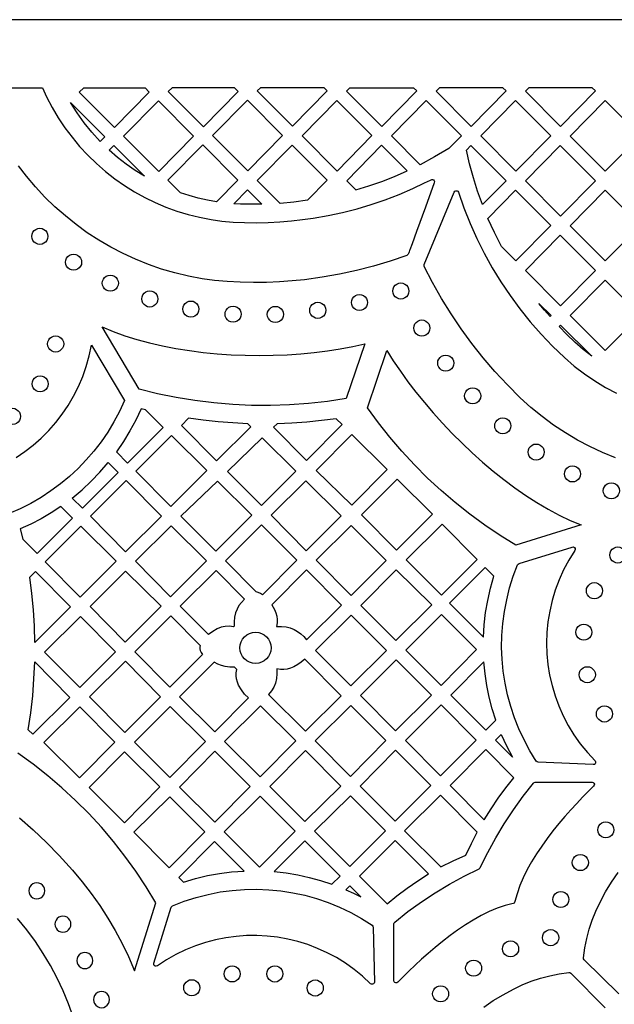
# Model space of a CAD drawing. Header units: millimetres. Extents: x -1358 to 1640, y -1421 to -323.
# Tile 75 of 131: x -2 to 121, y -527 to -323. Entities that reach past the tile are written whole.
import ezdxf

# ---------------------------------------------------------------- set-up
doc = ezdxf.new("R2010")
doc.units = ezdxf.units.MM
doc.layers.add('pattern', color=5, linetype='Continuous', true_color=0x0000ff)

msp = doc.modelspace()

# ---------------------------------------------------------------- linework, layer by layer
at = {"layer": 'pattern'}
for points in [[(1640.39, -1421.13), (1640.39, -323.13), (-1357.61, -323.13), (-1357.61, -1421.13)], [(10.19, -338.12), (11.1, -337.21), (23.8, -337.21), (24.68, -338.09), (17.46, -345.41)], [(43.1, -337.97), (42.34, -337.21), (29.39, -337.21), (28.61, -338), (35.87, -345.29)], [(61.51, -337.84), (60.88, -337.21), (47.68, -337.21), (47.03, -337.87), (54.29, -345.16)], [(65.52, -337.91), (66.21, -337.21), (79.34, -337.21), (80.01, -337.88), (72.79, -345.2)], [(98.51, -337.88), (97.84, -337.21), (84.71, -337.21), (84.02, -337.91), (91.29, -345.2)], [(117.01, -337.88), (116.34, -337.21), (103.21, -337.21), (102.52, -337.91), (109.78, -345.2)], [(33.85, -347.21), (26.59, -339.92), (19.36, -347.24), (26.63, -354.53)], [(52.27, -347.09), (45, -339.8), (37.78, -347.12), (45.05, -354.4)], [(70.76, -347.12), (63.5, -339.83), (56.28, -347.15), (63.54, -354.44)], [(89.26, -347.16), (86.67, -349.78), (83.72, -351.52), (80.7, -353.13), (74.77, -347.18), (81.99, -339.87)], [(107.76, -347.16), (100.49, -339.87), (93.27, -347.18), (100.54, -354.47)], [(119.04, -354.48), (111.77, -347.19), (118.99, -339.87), (126.26, -347.16)], [(14.48, -348.31), (12.77, -346.43), (11.19, -344.47), (9.73, -342.42), (8.39, -340.27), (15.44, -347.34)], [(17.34, -349.17), (23.67, -355.52), (21.74, -354.32), (19.88, -353.03), (18.09, -351.64), (16.37, -350.15)], [(43.02, -356.33), (38.61, -360.8), (36.7, -360.46), (34.81, -360.04), (32.95, -359.53), (31.1, -358.94), (28.53, -356.36), (35.76, -349.04)], [(61.52, -356.36), (57.44, -360.49), (54.6, -360.86), (51.74, -361.12), (47.03, -356.39), (54.25, -349.08)], [(65.53, -356.43), (67.42, -358.33), (70.13, -357.5), (72.8, -356.57), (75.43, -355.54), (78.03, -354.41), (72.75, -349.11)], [(93.62, -361.39), (92.62, -358.61), (91.74, -355.81), (90.97, -352.97), (90.3, -350.1), (91.24, -349.15), (98.51, -356.43)], [(117.01, -356.43), (109.74, -349.15), (102.52, -356.46), (109.79, -363.75)], [(43.55, -361.26), (42.17, -361.19), (45.01, -358.32), (47.97, -361.29), (45.76, -361.31)], [(97.54, -370.02), (96.09, -367.15), (94.76, -364.23), (100.49, -358.42), (107.76, -365.71), (100.54, -373.03)], [(126.26, -365.71), (118.99, -358.42), (111.77, -365.74), (119.04, -373.03)], [(2.02, -369.62), (1.58, -369.56), (1.18, -369.39), (0.84, -369.13), (0.58, -368.79), (0.42, -368.4), (0.36, -367.95), (0.42, -367.51), (0.58, -367.11), (0.84, -366.77), (1.18, -366.51), (1.58, -366.34), (2.02, -366.29), (2.47, -366.34), (2.86, -366.51), (3.2, -366.77), (3.46, -367.11), (3.63, -367.51), (3.69, -367.95), (3.63, -368.4), (3.46, -368.79), (3.2, -369.13), (2.86, -369.39), (2.47, -369.56)], [(117.01, -374.99), (109.74, -367.7), (102.52, -375.02), (109.79, -382.31)], [(9, -374.96), (8.56, -374.9), (8.16, -374.74), (7.82, -374.48), (7.56, -374.14), (7.39, -373.74), (7.33, -373.3), (7.39, -372.85), (7.56, -372.46), (7.82, -372.12), (8.16, -371.86), (8.56, -371.69), (9, -371.63), (9.44, -371.69), (9.84, -371.86), (10.18, -372.12), (10.44, -372.46), (10.61, -372.85), (10.66, -373.3), (10.61, -373.74), (10.44, -374.14), (10.18, -374.48), (9.84, -374.74), (9.44, -374.9)], [(16.61, -379.3), (16.17, -379.24), (15.77, -379.08), (15.43, -378.82), (15.17, -378.48), (15, -378.08), (14.94, -377.64), (15, -377.19), (15.17, -376.79), (15.43, -376.46), (15.77, -376.2), (16.17, -376.03), (16.61, -375.97), (17.05, -376.03), (17.45, -376.2), (17.79, -376.46), (18.05, -376.79), (18.22, -377.19), (18.28, -377.64), (18.22, -378.08), (18.05, -378.48), (17.79, -378.82), (17.45, -379.08), (17.05, -379.24)], [(76.74, -380.93), (76.29, -380.87), (75.9, -380.7), (75.56, -380.44), (75.3, -380.1), (75.13, -379.7), (75.07, -379.26), (75.13, -378.82), (75.3, -378.42), (75.56, -378.08), (75.9, -377.82), (76.29, -377.65), (76.74, -377.59), (77.18, -377.65), (77.58, -377.82), (77.92, -378.08), (78.18, -378.42), (78.34, -378.82), (78.4, -379.26), (78.34, -379.7), (78.18, -380.1), (77.92, -380.44), (77.58, -380.7), (77.18, -380.87)], [(126.26, -384.27), (118.99, -376.98), (111.77, -384.3), (119.04, -391.58)], [(24.77, -382.57), (24.33, -382.51), (23.93, -382.34), (23.59, -382.08), (23.33, -381.74), (23.17, -381.34), (23.11, -380.9), (23.17, -380.45), (23.33, -380.06), (23.59, -379.72), (23.93, -379.46), (24.33, -379.29), (24.77, -379.23), (25.22, -379.29), (25.61, -379.46), (25.95, -379.72), (26.21, -380.06), (26.38, -380.45), (26.44, -380.9), (26.38, -381.34), (26.21, -381.74), (25.95, -382.08), (25.61, -382.34), (25.22, -382.51)], [(68.17, -383.3), (67.72, -383.25), (67.32, -383.08), (66.99, -382.82), (66.73, -382.48), (66.56, -382.08), (66.5, -381.64), (66.56, -381.19), (66.73, -380.8), (66.99, -380.46), (67.32, -380.2), (67.72, -380.03), (68.17, -379.97), (68.61, -380.03), (69.01, -380.2), (69.34, -380.46), (69.61, -380.8), (69.77, -381.19), (69.83, -381.64), (69.77, -382.08), (69.61, -382.48), (69.34, -382.82), (69.01, -383.08), (68.61, -383.25)], [(33.28, -384.67), (32.84, -384.61), (32.44, -384.44), (32.1, -384.18), (31.84, -383.84), (31.67, -383.44), (31.61, -383), (31.67, -382.56), (31.84, -382.16), (32.1, -381.82), (32.44, -381.56), (32.84, -381.39), (33.28, -381.33), (33.72, -381.39), (34.12, -381.56), (34.46, -381.82), (34.72, -382.16), (34.89, -382.56), (34.95, -383), (34.89, -383.44), (34.72, -383.84), (34.46, -384.18), (34.12, -384.44), (33.72, -384.61)], [(42.01, -385.72), (41.57, -385.66), (41.17, -385.49), (40.84, -385.23), (40.58, -384.89), (40.41, -384.49), (40.35, -384.05), (40.41, -383.6), (40.58, -383.21), (40.84, -382.87), (41.17, -382.61), (41.57, -382.44), (42.01, -382.38), (42.46, -382.44), (42.86, -382.61), (43.19, -382.87), (43.45, -383.21), (43.62, -383.6), (43.68, -384.05), (43.62, -384.49), (43.45, -384.89), (43.19, -385.23), (42.86, -385.49), (42.46, -385.66)], [(50.77, -385.77), (50.33, -385.71), (49.93, -385.54), (49.59, -385.28), (49.33, -384.94), (49.16, -384.54), (49.1, -384.1), (49.16, -383.66), (49.33, -383.26), (49.59, -382.92), (49.93, -382.66), (50.33, -382.49), (50.77, -382.44), (51.21, -382.49), (51.61, -382.66), (51.95, -382.92), (52.21, -383.26), (52.38, -383.66), (52.44, -384.1), (52.38, -384.54), (52.21, -384.94), (51.95, -385.28), (51.61, -385.54), (51.21, -385.71)], [(59.54, -384.92), (59.09, -384.86), (58.7, -384.69), (58.36, -384.43), (58.1, -384.1), (57.93, -383.7), (57.87, -383.25), (57.93, -382.81), (58.1, -382.41), (58.36, -382.07), (58.7, -381.81), (59.09, -381.65), (59.54, -381.59), (59.98, -381.65), (60.38, -381.81), (60.72, -382.07), (60.98, -382.41), (61.15, -382.81), (61.21, -383.25), (61.15, -383.7), (60.98, -384.1), (60.72, -384.43), (60.38, -384.69), (59.98, -384.86)], [(107.61, -384.54), (106.44, -383.19), (105.31, -381.81), (107.82, -384.33)], [(22.57, -399.56), (14.91, -386.7), (17.21, -387.66), (19.62, -388.53), (22.13, -389.31), (24.73, -390), (27.42, -390.61), (30.17, -391.14), (32.97, -391.58), (35.82, -391.95), (38.7, -392.23), (41.61, -392.43), (44.52, -392.55), (47.43, -392.59), (50.33, -392.55), (53.2, -392.44), (56.04, -392.25), (58.83, -391.98), (61.55, -391.64), (64.21, -391.23), (66.78, -390.74), (69.26, -390.19), (65.43, -401.48), (61.54, -402.08), (57.62, -402.52), (53.7, -402.81), (49.78, -402.94), (45.86, -402.92), (41.94, -402.74), (38.02, -402.41), (34.13, -401.93), (30.25, -401.29), (26.39, -400.5)], [(81.07, -388.59), (80.63, -388.53), (80.23, -388.36), (79.89, -388.1), (79.63, -387.76), (79.46, -387.36), (79.4, -386.92), (79.46, -386.47), (79.63, -386.08), (79.89, -385.74), (80.23, -385.48), (80.63, -385.31), (81.07, -385.25), (81.51, -385.31), (81.91, -385.48), (82.25, -385.74), (82.51, -386.08), (82.68, -386.47), (82.74, -386.92), (82.68, -387.36), (82.51, -387.76), (82.25, -388.1), (81.91, -388.36), (81.51, -388.53)], [(109.5, -386.6), (109.79, -386.3), (116.23, -392.76), (114.44, -391.33), (112.73, -389.82), (111.09, -388.24)], [(5.29, -391.88), (4.85, -391.82), (4.45, -391.65), (4.11, -391.39), (3.85, -391.05), (3.68, -390.66), (3.62, -390.21), (3.68, -389.77), (3.85, -389.37), (4.11, -389.03), (4.45, -388.77), (4.85, -388.61), (5.29, -388.55), (5.73, -388.61), (6.13, -388.77), (6.47, -389.03), (6.73, -389.37), (6.9, -389.77), (6.96, -390.21), (6.9, -390.66), (6.73, -391.05), (6.47, -391.39), (6.13, -391.65), (5.73, -391.82)], [(69.82, -403.39), (73.83, -391.55), (75.17, -393.69), (76.63, -395.84), (78.19, -398.01), (79.85, -400.18), (81.61, -402.35), (83.44, -404.49), (85.36, -406.61), (87.35, -408.7), (89.4, -410.74), (91.5, -412.72), (93.65, -414.65), (95.85, -416.5), (98.08, -418.27), (100.34, -419.96), (102.61, -421.54), (104.9, -423.02), (107.2, -424.38), (109.49, -425.61), (111.77, -426.71), (114.04, -427.66), (100.56, -431.84), (97.29, -429.82), (94.1, -427.67), (91.01, -425.41), (88, -423.03), (85.09, -420.54), (82.28, -417.94), (79.57, -415.23), (76.97, -412.42), (74.47, -409.51), (72.09, -406.5)], [(86.03, -395.84), (85.58, -395.78), (85.18, -395.61), (84.85, -395.35), (84.59, -395.02), (84.42, -394.62), (84.36, -394.17), (84.42, -393.73), (84.59, -393.33), (84.85, -393), (85.18, -392.74), (85.58, -392.57), (86.03, -392.51), (86.47, -392.57), (86.87, -392.74), (87.2, -393), (87.46, -393.33), (87.63, -393.73), (87.69, -394.17), (87.63, -394.62), (87.46, -395.02), (87.2, -395.35), (86.87, -395.61), (86.47, -395.78)], [(2.08, -400.13), (1.63, -400.07), (1.24, -399.9), (0.9, -399.64), (0.64, -399.31), (0.47, -398.91), (0.41, -398.47), (0.47, -398.02), (0.64, -397.62), (0.9, -397.29), (1.24, -397.02), (1.63, -396.86), (2.08, -396.8), (2.52, -396.86), (2.92, -397.02), (3.26, -397.29), (3.52, -397.62), (3.68, -398.02), (3.74, -398.47), (3.68, -398.91), (3.52, -399.31), (3.26, -399.64), (2.92, -399.9), (2.52, -400.07)], [(91.6, -402.62), (91.16, -402.56), (90.76, -402.39), (90.42, -402.13), (90.16, -401.79), (89.99, -401.4), (89.93, -400.95), (89.99, -400.51), (90.16, -400.11), (90.42, -399.77), (90.76, -399.51), (91.16, -399.34), (91.6, -399.28), (92.04, -399.34), (92.44, -399.51), (92.78, -399.77), (93.04, -400.11), (93.21, -400.51), (93.27, -400.95), (93.21, -401.4), (93.04, -401.79), (92.78, -402.13), (92.44, -402.39), (92.04, -402.56)], [(-3.63, -406.86), (-4.07, -406.8), (-4.47, -406.63), (-4.8, -406.37), (-5.07, -406.03), (-5.23, -405.63), (-5.29, -405.19), (-5.23, -404.75), (-5.07, -404.35), (-4.8, -404.01), (-4.47, -403.75), (-4.07, -403.58), (-3.63, -403.52), (-3.18, -403.58), (-2.78, -403.75), (-2.45, -404.01), (-2.19, -404.35), (-2.02, -404.75), (-1.96, -405.19), (-2.02, -405.63), (-2.19, -406.03), (-2.45, -406.37), (-2.78, -406.63), (-3.18, -406.8)], [(27.57, -407.46), (23.92, -403.83), (22.98, -403.6), (21.88, -405.95), (20.67, -408.21), (19.34, -410.41), (17.88, -412.55), (20.18, -414.84)], [(45.66, -407.32), (45.04, -406.71), (41.97, -406.56), (38.91, -406.33), (35.85, -406), (32.81, -405.58), (31.33, -407.06), (38.58, -414.39)], [(64.59, -406.89), (63.37, -405.67), (60.31, -406.07), (57.25, -406.38), (54.19, -406.6), (51.11, -406.73), (50.36, -407.44), (57.2, -414.35)], [(97.82, -408.81), (97.38, -408.75), (96.98, -408.58), (96.64, -408.32), (96.38, -407.98), (96.22, -407.58), (96.16, -407.14), (96.22, -406.7), (96.38, -406.3), (96.64, -405.96), (96.98, -405.7), (97.38, -405.53), (97.82, -405.47), (98.27, -405.53), (98.66, -405.7), (99, -405.96), (99.26, -406.3), (99.43, -406.7), (99.49, -407.14), (99.43, -407.58), (99.26, -407.98), (99, -408.32), (98.66, -408.58), (98.27, -408.75)], [(21.88, -416.5), (29.16, -423.81), (36.57, -416.4), (29.26, -409.14)], [(66.56, -408.93), (73.93, -416.15), (66.57, -423.58), (59.2, -416.36)], [(40.84, -416.6), (47.87, -423.64), (54.99, -416.5), (48.01, -409.65)], [(104.73, -414.24), (104.28, -414.18), (103.88, -414.02), (103.55, -413.76), (103.29, -413.42), (103.12, -413.02), (103.06, -412.58), (103.12, -412.13), (103.29, -411.73), (103.55, -411.4), (103.88, -411.14), (104.28, -410.97), (104.73, -410.91), (105.17, -410.97), (105.57, -411.14), (105.91, -411.4), (106.17, -411.73), (106.33, -412.13), (106.39, -412.58), (106.33, -413.02), (106.17, -413.42), (105.91, -413.76), (105.57, -414.02), (105.17, -414.18)], [(10.83, -424.18), (8.74, -422.08), (10.76, -420.4), (12.67, -418.62), (14.47, -416.74), (16.19, -414.75), (18.23, -416.79)], [(112.25, -418.76), (111.81, -418.7), (111.41, -418.53), (111.07, -418.27), (110.81, -417.93), (110.64, -417.53), (110.58, -417.09), (110.64, -416.65), (110.81, -416.25), (111.07, -415.91), (111.41, -415.65), (111.81, -415.48), (112.25, -415.42), (112.69, -415.48), (113.09, -415.65), (113.43, -415.91), (113.69, -416.25), (113.86, -416.65), (113.92, -417.09), (113.86, -417.53), (113.69, -417.93), (113.43, -418.27), (113.09, -418.53), (112.69, -418.7)], [(12.52, -425.86), (19.78, -433.19), (27.17, -425.8), (19.92, -418.47)], [(38.8, -418.56), (31.2, -425.85), (38.43, -433.1), (45.88, -425.64)], [(57.05, -418.53), (49.91, -425.66), (57.17, -432.99), (64.4, -425.76)], [(75.97, -418.2), (68.59, -425.58), (75.86, -432.85), (83.27, -425.44)], [(120.29, -422.25), (119.85, -422.19), (119.45, -422.03), (119.11, -421.76), (118.85, -421.43), (118.69, -421.03), (118.63, -420.58), (118.69, -420.14), (118.85, -419.74), (119.11, -419.41), (119.45, -419.15), (119.85, -418.98), (120.29, -418.92), (120.74, -418.98), (121.13, -419.15), (121.47, -419.41), (121.73, -419.74), (121.9, -420.14), (121.96, -420.58), (121.9, -421.03), (121.73, -421.43), (121.47, -421.76), (121.13, -422.03), (120.74, -422.19)], [(8.8, -426.22), (6.39, -423.82), (4.38, -425.14), (2.31, -426.36), (0.18, -427.46), (-2.02, -428.47), (-1.52, -430.6), (1.44, -433.57)], [(55.24, -434.91), (48.07, -442.09), (47.66, -441.82), (47.21, -441.61), (46.82, -441.52), (40.47, -435.1), (47.92, -427.66)], [(77.84, -434.87), (85.14, -442.16), (92.52, -434.79), (85.26, -427.46)], [(3.12, -435.26), (10.38, -442.59), (17.81, -435.16), (10.48, -427.9)], [(29.18, -427.8), (21.82, -435.16), (29.08, -442.49), (36.51, -435.06)], [(73.72, -434.98), (66.42, -427.75), (59.21, -434.95), (66.44, -442.26)], [(105.15, -476.73), (104.93, -476.67), (104.77, -476.51), (103.44, -474.35), (102.24, -472.13), (101.18, -469.86), (100.26, -467.54), (99.47, -465.18), (98.82, -462.79), (98.31, -460.36), (97.93, -457.92), (97.7, -455.45), (97.6, -452.98), (97.65, -450.5), (97.84, -448.03), (98.17, -445.56), (98.64, -443.11), (99.25, -440.68), (100.01, -438.27), (100.91, -435.9), (101.03, -435.73), (101.21, -435.63), (112.2, -432.22), (112.45, -432.21), (112.65, -432.31), (112.78, -432.49), (112.82, -432.71), (112.74, -432.94), (111.51, -434.92), (110.42, -436.95), (109.48, -439.03), (108.69, -441.15), (108.04, -443.31), (107.54, -445.49), (107.18, -447.69), (106.96, -449.9), (106.89, -452.12), (106.96, -454.33), (107.18, -456.53), (107.53, -458.72), (108.02, -460.88), (108.65, -463.01), (109.42, -465.1), (110.33, -467.14), (111.38, -469.13), (112.56, -471.07), (113.88, -472.93), (115.33, -474.72), (116.92, -476.42), (117.04, -476.63), (117.05, -476.85), (116.96, -477.05), (116.8, -477.19), (116.56, -477.24)], [(121.65, -435.54), (121.21, -435.48), (120.81, -435.31), (120.47, -435.05), (120.21, -434.71), (120.04, -434.31), (119.98, -433.87), (120.04, -433.43), (120.21, -433.03), (120.47, -432.69), (120.81, -432.43), (121.21, -432.26), (121.65, -432.2), (122.09, -432.26), (122.49, -432.43), (122.83, -432.69), (123.09, -433.03), (123.26, -433.43), (123.32, -433.87), (123.26, -434.31), (123.09, -434.71), (122.83, -435.05), (122.49, -435.31), (122.09, -435.48)], [(8.38, -444.59), (0.99, -451.98), (0.89, -448.58), (0.68, -445.2), (0.36, -441.82), (-0.07, -438.45), (1.12, -437.26)], [(12.42, -444.55), (19.68, -451.88), (27.11, -444.46), (19.78, -437.2)], [(42.13, -448.7), (41.24, -448.6), (40.39, -448.64), (39.57, -448.82), (38.74, -449.16), (37.82, -449.68), (36.96, -450.31), (31.08, -444.48), (38.5, -437.07), (44.4, -443.02), (43.75, -443.66), (43.23, -444.33), (42.83, -445.06), (42.53, -445.85), (42.34, -446.74), (42.23, -447.67), (42.22, -448.61)], [(50.01, -444.15), (50.31, -444.64), (50.58, -445.16), (50.87, -445.84), (51.06, -446.52), (51.14, -447.2), (51.13, -447.9), (51.02, -448.64), (52.02, -448.64), (53, -448.75), (53.84, -448.94), (54.63, -449.25), (55.38, -449.66), (56.06, -450.16), (56.66, -450.75), (57.19, -451.43), (64.47, -444.22), (57.24, -436.92)], [(75.77, -436.95), (68.46, -444.28), (75.72, -451.54), (83.13, -444.2)], [(86.81, -443.86), (93.83, -450.88), (93.99, -448.3), (94.28, -445.76), (94.72, -443.25), (95.29, -440.76), (96, -438.27), (94.16, -436.44)], [(116.79, -442.93), (116.35, -442.87), (115.95, -442.7), (115.62, -442.44), (115.36, -442.1), (115.19, -441.7), (115.13, -441.26), (115.19, -440.81), (115.36, -440.42), (115.62, -440.08), (115.95, -439.82), (116.35, -439.65), (116.79, -439.59), (117.24, -439.65), (117.64, -439.82), (117.97, -440.08), (118.23, -440.42), (118.4, -440.81), (118.46, -441.26), (118.4, -441.7), (118.23, -442.1), (117.97, -442.44), (117.64, -442.7), (117.24, -442.87)], [(10.28, -461.28), (17.67, -453.88), (10.42, -446.56), (3.02, -453.95)], [(29.1, -446.46), (35.17, -452.59), (35.1, -452.93), (35.1, -453.26), (35.2, -453.59), (35.41, -454.05), (35.68, -454.47), (28.93, -461.22), (21.67, -453.9)], [(66.48, -446.31), (59.07, -453.65), (66.37, -460.94), (73.77, -453.6)], [(85.12, -446.15), (77.76, -453.58), (85.05, -460.87), (92.41, -453.45)], [(46.66, -456.32), (46.01, -456.25), (45.4, -456.06), (44.85, -455.76), (44.37, -455.37), (43.98, -454.89), (43.68, -454.34), (43.49, -453.73), (43.43, -453.08), (43.49, -452.43), (43.68, -451.82), (43.98, -451.27), (44.37, -450.79), (44.85, -450.39), (45.4, -450.09), (46.01, -449.91), (46.66, -449.84), (47.32, -449.91), (47.93, -450.09), (48.48, -450.39), (48.95, -450.79), (49.35, -451.27), (49.65, -451.82), (49.84, -452.43), (49.9, -453.08), (49.84, -453.73), (49.65, -454.34), (49.35, -454.89), (48.95, -455.37), (48.48, -455.76), (47.93, -456.06), (47.32, -456.25)], [(114.61, -451.51), (114.16, -451.45), (113.76, -451.28), (113.43, -451.02), (113.16, -450.68), (113, -450.28), (112.94, -449.84), (113, -449.4), (113.16, -449), (113.43, -448.66), (113.76, -448.4), (114.16, -448.23), (114.61, -448.17), (115.05, -448.23), (115.45, -448.4), (115.78, -448.66), (116.04, -449), (116.21, -449.4), (116.27, -449.84), (116.21, -450.28), (116.04, -450.68), (115.78, -451.02), (115.45, -451.28), (115.05, -451.45)], [(-0.37, -470), (0.15, -466.51), (0.54, -463.01), (0.81, -459.5), (0.96, -455.98), (8.23, -463.32), (0.59, -470.96)], [(19.58, -470.57), (26.97, -463.18), (19.72, -455.85), (12.32, -463.24)], [(38.24, -470.45), (45.19, -463.44), (44.39, -462.64), (43.73, -461.77), (43.17, -460.79), (42.9, -460.15), (42.73, -459.51), (42.66, -458.87), (42.68, -458.21), (42.8, -457.52), (42.31, -457.04), (41.35, -457.04), (40.4, -456.94), (39.59, -456.75), (38.84, -456.45), (38.12, -456.04), (30.94, -463.22)], [(64.4, -462.97), (56.85, -455.43), (56.14, -456.03), (55.4, -456.55), (54.59, -457), (53.9, -457.29), (53.22, -457.47), (52.54, -457.56), (51.84, -457.54), (51.1, -457.44), (51.1, -458.43), (50.99, -459.42), (50.78, -460.35), (50.44, -461.2), (49.97, -461.98), (49.36, -462.72), (56.97, -470.33)], [(75.76, -455.58), (68.39, -462.96), (75.66, -470.23), (83.07, -462.89)], [(94.31, -470.13), (96.4, -468.05), (95.64, -465.67), (95.02, -463.28), (94.53, -460.87), (94.16, -458.43), (93.92, -455.95), (87.06, -462.87)], [(115.32, -460.3), (114.88, -460.24), (114.48, -460.07), (114.14, -459.81), (113.88, -459.47), (113.71, -459.08), (113.65, -458.63), (113.71, -458.19), (113.88, -457.79), (114.14, -457.45), (114.48, -457.19), (114.88, -457.03), (115.32, -456.97), (115.76, -457.03), (116.16, -457.19), (116.5, -457.45), (116.76, -457.79), (116.93, -458.19), (116.99, -458.63), (116.93, -459.08), (116.76, -459.47), (116.5, -459.81), (116.16, -460.07), (115.76, -460.24)], [(2.88, -472.68), (10.21, -479.93), (17.57, -472.57), (10.32, -465.25)], [(28.91, -479.87), (36.29, -472.42), (28.97, -465.18), (21.59, -472.56)], [(40.27, -472.44), (47.6, -479.77), (54.97, -472.34), (47.7, -465.08)], [(66.3, -479.66), (73.66, -472.23), (66.4, -464.98), (58.97, -472.34)], [(85.06, -464.88), (77.68, -472.25), (84.95, -479.52), (92.33, -472.15)], [(118.87, -468.42), (118.42, -468.36), (118.03, -468.19), (117.69, -467.93), (117.43, -467.59), (117.26, -467.19), (117.2, -466.75), (117.26, -466.31), (117.43, -465.91), (117.69, -465.57), (118.03, -465.31), (118.42, -465.14), (118.87, -465.08), (119.31, -465.14), (119.71, -465.31), (120.05, -465.57), (120.31, -465.91), (120.48, -466.31), (120.54, -466.75), (120.48, -467.19), (120.31, -467.59), (120.05, -467.93), (119.71, -468.19), (119.31, -468.36)], [(96.33, -472.16), (97.52, -470.97), (98.61, -473.36), (99.82, -475.69)], [(19.51, -489.27), (26.88, -481.82), (19.57, -474.58), (12.2, -481.95)], [(38.21, -489.16), (45.57, -481.73), (38.27, -474.44), (30.91, -481.87)], [(49.61, -481.77), (56.87, -489.02), (64.29, -481.66), (56.97, -474.34)], [(75.56, -488.92), (82.95, -481.52), (75.66, -474.24), (68.3, -481.67)], [(86.95, -481.53), (94.01, -488.65), (95.41, -486.38), (96.89, -484.18), (98.45, -482.03), (100.09, -479.93), (94.35, -474.13)], [(75.3, -521.91), (75.3, -510.16), (75.34, -509.95), (75.47, -509.79), (78.2, -507.64), (81, -505.61), (83.86, -503.72), (86.8, -501.95), (89.83, -500.3), (92.95, -498.77), (93.09, -498.68), (93.18, -498.54), (94.71, -495.42), (96.36, -492.39), (98.13, -489.45), (100.02, -486.58), (102.04, -483.79), (104.2, -481.05), (104.36, -480.92), (104.56, -480.88), (116.31, -480.88), (116.54, -480.94), (116.7, -481.08), (116.78, -481.28), (116.77, -481.5), (116.64, -481.7), (115.53, -482.8), (114.36, -483.99), (113.15, -485.25), (111.92, -486.59), (110.67, -487.99), (109.43, -489.44), (108.21, -490.94), (107.02, -492.49), (105.88, -494.07), (104.8, -495.68), (103.79, -497.31), (102.87, -498.96), (102.05, -500.62), (101.35, -502.27), (100.78, -503.93), (100.35, -505.57), (100.29, -505.75), (100.17, -505.87), (99.99, -505.94), (98.34, -506.37), (96.69, -506.94), (95.03, -507.64), (93.38, -508.46), (91.73, -509.38), (90.1, -510.39), (88.49, -511.47), (86.91, -512.61), (85.36, -513.8), (83.86, -515.03), (82.41, -516.27), (81.01, -517.51), (79.68, -518.74), (78.41, -519.95), (77.22, -521.12), (76.12, -522.24), (75.92, -522.36), (75.7, -522.38), (75.51, -522.3), (75.36, -522.14)], [(28.81, -498.56), (36.17, -491.13), (28.91, -483.87), (21.48, -491.23)], [(47.5, -498.45), (54.86, -491.03), (47.6, -483.77), (40.17, -491.13)], [(66.16, -498.31), (73.55, -490.92), (66.3, -483.67), (58.87, -491.03)], [(90.2, -495.94), (91.33, -493.55), (92.55, -491.2), (84.95, -483.53), (77.52, -490.96), (85.03, -498.4), (87.59, -497.11)], [(119.15, -492.4), (118.7, -492.34), (118.31, -492.17), (117.97, -491.91), (117.71, -491.57), (117.54, -491.17), (117.48, -490.73), (117.54, -490.29), (117.71, -489.89), (117.97, -489.55), (118.31, -489.29), (118.7, -489.12), (119.15, -489.06), (119.59, -489.12), (119.99, -489.29), (120.33, -489.55), (120.59, -489.89), (120.75, -490.29), (120.81, -490.73), (120.75, -491.17), (120.59, -491.57), (120.33, -491.91), (119.99, -492.17), (119.59, -492.34)], [(30.81, -500.56), (31.77, -501.52), (34.23, -500.79), (36.7, -500.2), (39.2, -499.74), (41.72, -499.42), (44.28, -499.24), (38.17, -493.13)], [(50.52, -499.36), (52.98, -499.64), (55.39, -500.04), (57.78, -500.56), (60.13, -501.21), (62.48, -501.99), (64.15, -500.31), (56.86, -493.03)], [(73.88, -506.05), (75.93, -504.35), (78.04, -502.76), (80.22, -501.25), (82.47, -499.84), (75.55, -492.92), (68.16, -500.32)], [(113.88, -499.16), (113.43, -499.1), (113.04, -498.93), (112.7, -498.67), (112.44, -498.33), (112.27, -497.93), (112.21, -497.49), (112.27, -497.05), (112.44, -496.65), (112.7, -496.31), (113.04, -496.05), (113.43, -495.88), (113.88, -495.82), (114.32, -495.88), (114.72, -496.05), (115.06, -496.31), (115.32, -496.65), (115.48, -497.05), (115.54, -497.49), (115.48, -497.93), (115.32, -498.33), (115.06, -498.67), (114.72, -498.93), (114.32, -499.1)], [(1.39, -504.99), (1.84, -504.94), (2.23, -504.77), (2.57, -504.51), (2.83, -504.17), (3, -503.77), (3.06, -503.33), (3, -502.88), (2.83, -502.49), (2.57, -502.15), (2.23, -501.89), (1.84, -501.72), (1.39, -501.66), (0.95, -501.72), (0.55, -501.89), (0.22, -502.15), (-0.04, -502.49), (-0.21, -502.88), (-0.27, -503.33), (-0.21, -503.77), (-0.04, -504.17), (0.22, -504.51), (0.55, -504.77), (0.95, -504.94)], [(29.22, -506.73), (29.32, -506.55), (29.49, -506.43), (31.9, -505.5), (34.35, -504.71), (36.83, -504.07), (39.33, -503.58), (41.84, -503.24), (44.36, -503.05), (46.89, -503), (49.41, -503.1), (51.91, -503.34), (54.41, -503.73), (56.87, -504.27), (59.31, -504.94), (61.71, -505.76), (64.07, -506.72), (66.37, -507.83), (68.62, -509.07), (70.81, -510.46), (70.97, -510.62), (71.02, -510.84), (71.29, -522.2), (71.24, -522.43), (71.09, -522.59), (70.9, -522.68), (70.68, -522.67), (70.48, -522.55), (68.82, -521.01), (67.08, -519.6), (65.27, -518.32), (63.4, -517.16), (61.47, -516.14), (59.49, -515.24), (57.47, -514.47), (55.41, -513.83), (53.33, -513.33), (51.21, -512.95), (49.08, -512.7), (46.94, -512.59), (44.79, -512.61), (42.65, -512.76), (40.51, -513.05), (38.39, -513.47), (36.29, -514.02), (34.22, -514.71), (32.18, -515.54), (30.19, -516.5), (28.24, -517.6), (26.34, -518.84), (26.11, -518.93), (25.89, -518.89), (25.71, -518.76), (25.6, -518.56), (25.61, -518.31)], [(65.35, -503.13), (66.91, -503.84), (68.44, -504.61), (66.15, -502.32)], [(109.85, -506.8), (109.4, -506.75), (109, -506.58), (108.67, -506.32), (108.41, -505.98), (108.24, -505.58), (108.18, -505.14), (108.24, -504.69), (108.41, -504.3), (108.67, -503.96), (109, -503.7), (109.4, -503.53), (109.85, -503.47), (110.29, -503.53), (110.69, -503.7), (111.02, -503.96), (111.28, -504.3), (111.45, -504.69), (111.51, -505.14), (111.45, -505.58), (111.28, -505.98), (111.02, -506.32), (110.69, -506.58), (110.29, -506.75)], [(6.81, -511.9), (7.25, -511.84), (7.65, -511.68), (7.98, -511.42), (8.25, -511.08), (8.41, -510.68), (8.47, -510.24), (8.41, -509.79), (8.25, -509.4), (7.98, -509.06), (7.65, -508.8), (7.25, -508.63), (6.81, -508.57), (6.36, -508.63), (5.97, -508.8), (5.63, -509.06), (5.37, -509.4), (5.2, -509.79), (5.14, -510.24), (5.2, -510.68), (5.37, -511.08), (5.63, -511.42), (5.97, -511.68), (6.36, -511.84)], [(107.73, -514.7), (107.29, -514.64), (106.89, -514.47), (106.55, -514.21), (106.29, -513.87), (106.12, -513.47), (106.06, -513.03), (106.12, -512.59), (106.29, -512.19), (106.55, -511.85), (106.89, -511.59), (107.29, -511.42), (107.73, -511.36), (108.17, -511.42), (108.57, -511.59), (108.91, -511.85), (109.17, -512.19), (109.34, -512.59), (109.4, -513.03), (109.34, -513.47), (109.17, -513.87), (108.91, -514.21), (108.57, -514.47), (108.17, -514.64)], [(99.45, -517.01), (99, -516.95), (98.61, -516.79), (98.27, -516.53), (98.01, -516.19), (97.84, -515.79), (97.78, -515.35), (97.84, -514.9), (98.01, -514.51), (98.27, -514.17), (98.61, -513.91), (99, -513.74), (99.45, -513.68), (99.89, -513.74), (100.29, -513.91), (100.63, -514.17), (100.89, -514.51), (101.05, -514.9), (101.11, -515.35), (101.05, -515.79), (100.89, -516.19), (100.63, -516.53), (100.29, -516.79), (99.89, -516.95)], [(11.33, -519.44), (11.77, -519.38), (12.17, -519.21), (12.51, -518.95), (12.77, -518.61), (12.94, -518.21), (13, -517.77), (12.94, -517.33), (12.77, -516.93), (12.51, -516.59), (12.17, -516.33), (11.77, -516.16), (11.33, -516.1), (10.89, -516.16), (10.49, -516.33), (10.15, -516.59), (9.89, -516.93), (9.72, -517.33), (9.66, -517.77), (9.72, -518.21), (9.89, -518.61), (10.15, -518.95), (10.49, -519.21), (10.89, -519.38)], [(41.83, -522.19), (41.38, -522.14), (40.99, -521.97), (40.65, -521.71), (40.39, -521.37), (40.22, -520.97), (40.16, -520.53), (40.22, -520.08), (40.39, -519.69), (40.65, -519.35), (40.99, -519.09), (41.38, -518.92), (41.83, -518.86), (42.27, -518.92), (42.67, -519.09), (43.01, -519.35), (43.27, -519.69), (43.43, -520.08), (43.49, -520.53), (43.43, -520.97), (43.27, -521.37), (43.01, -521.71), (42.67, -521.97), (42.27, -522.14)], [(50.67, -522.2), (50.22, -522.14), (49.82, -521.97), (49.49, -521.71), (49.23, -521.37), (49.06, -520.97), (49, -520.53), (49.06, -520.09), (49.23, -519.69), (49.49, -519.35), (49.82, -519.09), (50.22, -518.92), (50.67, -518.86), (51.11, -518.92), (51.51, -519.09), (51.84, -519.35), (52.1, -519.69), (52.27, -520.09), (52.33, -520.53), (52.27, -520.97), (52.1, -521.37), (51.84, -521.71), (51.51, -521.97), (51.11, -522.14)], [(91.8, -521), (91.35, -520.94), (90.96, -520.77), (90.62, -520.51), (90.36, -520.17), (90.19, -519.77), (90.13, -519.33), (90.19, -518.89), (90.36, -518.49), (90.62, -518.15), (90.96, -517.89), (91.35, -517.72), (91.8, -517.66), (92.24, -517.72), (92.64, -517.89), (92.98, -518.15), (93.24, -518.49), (93.41, -518.89), (93.46, -519.33), (93.41, -519.77), (93.24, -520.17), (92.98, -520.51), (92.64, -520.77), (92.24, -520.94)], [(33.46, -525.06), (33.02, -525), (32.62, -524.83), (32.28, -524.57), (32.02, -524.23), (31.85, -523.83), (31.79, -523.39), (31.85, -522.94), (32.02, -522.55), (32.28, -522.21), (32.62, -521.95), (33.02, -521.78), (33.46, -521.72), (33.9, -521.78), (34.3, -521.95), (34.64, -522.21), (34.9, -522.55), (35.07, -522.94), (35.13, -523.39), (35.07, -523.83), (34.9, -524.23), (34.64, -524.57), (34.3, -524.83), (33.9, -525)], [(59.02, -525.11), (58.58, -525.05), (58.18, -524.88), (57.84, -524.62), (57.58, -524.28), (57.41, -523.88), (57.35, -523.44), (57.41, -523), (57.58, -522.6), (57.84, -522.26), (58.18, -522), (58.58, -521.83), (59.02, -521.77), (59.46, -521.83), (59.86, -522), (60.2, -522.26), (60.46, -522.6), (60.63, -523), (60.69, -523.44), (60.63, -523.88), (60.46, -524.28), (60.2, -524.62), (59.86, -524.88), (59.46, -525.05)], [(84.96, -526.31), (84.52, -526.25), (84.12, -526.08), (83.79, -525.82), (83.53, -525.48), (83.36, -525.08), (83.3, -524.64), (83.36, -524.2), (83.53, -523.8), (83.79, -523.46), (84.12, -523.2), (84.52, -523.03), (84.96, -522.97), (85.41, -523.03), (85.81, -523.2), (86.14, -523.46), (86.4, -523.8), (86.57, -524.2), (86.63, -524.64), (86.57, -525.08), (86.4, -525.48), (86.14, -525.82), (85.81, -526.08), (85.41, -526.25)], [(14.79, -527.51), (15.24, -527.45), (15.64, -527.28), (15.97, -527.02), (16.23, -526.68), (16.4, -526.29), (16.46, -525.84), (16.4, -525.4), (16.23, -525), (15.97, -524.66), (15.64, -524.4), (15.24, -524.24), (14.79, -524.18), (14.35, -524.24), (13.95, -524.4), (13.62, -524.66), (13.36, -525), (13.19, -525.4), (13.13, -525.84), (13.19, -526.29), (13.36, -526.68), (13.62, -527.02), (13.95, -527.28), (14.35, -527.45)]]:
    msp.add_lwpolyline(points, close=True, dxfattribs=at)
for points in [[(-10.67, -337.21), (2.57, -337.21), (3.43, -339.08), (4.58, -341.28), (5.84, -343.41), (7.21, -345.47), (8.68, -347.45), (10.26, -349.35), (11.94, -351.16), (13.72, -352.88), (15.58, -354.51), (17.54, -356.04), (19.54, -357.44), (21.6, -358.72), (23.72, -359.89), (25.89, -360.95), (28.12, -361.9), (30.4, -362.72), (32.72, -363.43), (35.07, -364.01), (37.46, -364.48), (39.69, -364.78), (42.02, -364.99), (44.41, -365.1), (46.84, -365.12), (49.29, -365.07), (51.71, -364.93), (54.1, -364.74), (56.41, -364.48), (58.62, -364.17), (61.68, -363.63), (64.69, -362.99), (67.67, -362.23), (70.6, -361.36), (73.5, -360.37), (76.38, -359.27), (79.24, -358.05), (81.66, -356.91), (82.85, -356.31), (83, -356.23), (83.15, -356.18), (83.31, -356.19), (83.48, -356.26), (83.66, -356.43), (83.71, -356.62), (83.66, -356.85), (81.82, -361.9), (79.98, -366.96), (79.06, -369.49), (78.6, -370.75), (78.55, -370.9), (78.47, -371.12), (78.37, -371.37), (78.26, -371.61), (78.13, -371.8), (77.99, -371.91), (74.53, -373.1), (71.05, -374.14), (67.55, -375.04), (64.01, -375.8), (60.43, -376.42), (56.81, -376.91), (54.25, -377.16), (51.62, -377.35), (48.93, -377.47), (46.22, -377.51), (43.5, -377.46), (40.82, -377.32), (38.18, -377.07), (35.62, -376.72), (32.77, -376.19), (29.97, -375.51), (27.2, -374.71), (24.49, -373.77), (21.84, -372.7), (19.24, -371.5), (16.71, -370.19), (14.24, -368.75), (11.85, -367.19), (9.53, -365.51), (7.3, -363.73), (5.15, -361.83), (3.08, -359.82), (1.12, -357.7), (-0.75, -355.49), (-2.37, -353.37)], [(121.13, -413.74), (118.47, -412.66), (115.86, -411.44), (113.29, -410.09), (110.79, -408.6), (108.34, -406.98), (105.97, -405.23), (103.67, -403.34), (101.44, -401.32), (98.78, -398.67), (96.22, -395.91), (93.77, -393.07), (91.44, -390.13), (89.22, -387.1), (87.13, -383.98), (85.16, -380.79), (83.31, -377.51), (81.59, -374.16), (81.54, -373.97), (81.58, -373.77), (87.79, -358.78), (87.93, -358.59), (88.13, -358.5), (88.36, -358.51), (88.55, -358.61), (88.68, -358.82), (89.8, -362.07), (91.07, -365.26), (92.46, -368.39), (93.99, -371.45), (95.64, -374.44), (97.42, -377.36), (99.33, -380.19), (101.35, -382.94), (103.5, -385.61), (105.76, -388.18), (108.13, -390.66), (110.62, -393.04), (112.63, -394.78), (114.72, -396.39), (116.88, -397.87), (119.1, -399.21), (121.37, -400.41)], [(-2.89, -413.69), (-1.07, -412.46), (0.67, -411.12), (2.32, -409.67), (3.87, -408.12), (5.32, -406.47), (6.67, -404.74), (7.9, -402.91), (9.02, -401.01), (10.02, -399.03), (10.89, -396.97), (11.63, -394.85), (12.23, -392.67), (12.7, -390.43), (19.54, -401.93), (18.5, -404.17), (17.35, -406.34), (16.08, -408.43), (14.7, -410.44), (13.21, -412.37), (11.62, -414.21), (9.93, -415.96), (8.15, -417.61), (6.28, -419.17), (4.32, -420.61), (2.28, -421.95), (0.16, -423.18), (-2.03, -424.3), (-4.3, -425.29)], [(-2.19, -488.22), (0.63, -490.72), (3.38, -493.33), (6.05, -496.06), (8.8, -499.08), (10.79, -501.46), (12.67, -503.91), (14.44, -506.4), (16.09, -508.96), (17.62, -511.56), (19.04, -514.21), (20.34, -516.91), (21.63, -519.91), (26.03, -505.79), (24.03, -502.48), (21.9, -499.26), (19.64, -496.14), (17.26, -493.11), (14.76, -490.18), (12.15, -487.35), (9.43, -484.63), (6.59, -482.02), (3.65, -479.52), (0.61, -477.14), (-2.53, -474.88)], [(121.83, -524.67), (114.66, -517.58), (114.54, -517.4), (114.52, -517.18), (114.81, -515.16), (115.2, -513.2), (115.71, -511.28), (116.34, -509.39), (117.09, -507.53), (117.96, -505.68), (119.11, -503.56), (120.35, -501.52), (121.68, -499.57)], [(8.93, -529.41), (7.97, -526.69), (6.87, -524.01), (5.64, -521.38), (4.26, -518.8), (2.74, -516.27), (1.09, -513.81), (-0.7, -511.41), (-2.63, -509.09)], [(93.91, -527.4), (95.86, -526.06), (97.9, -524.83), (100.03, -523.68), (101.87, -522.81), (103.73, -522.06), (105.62, -521.43), (107.54, -520.92), (109.51, -520.53), (111.53, -520.24), (111.74, -520.26), (111.92, -520.38), (119.01, -527.55)]]:
    msp.add_lwpolyline(points, dxfattribs=at)

doc.saveas('drawing.dxf')
